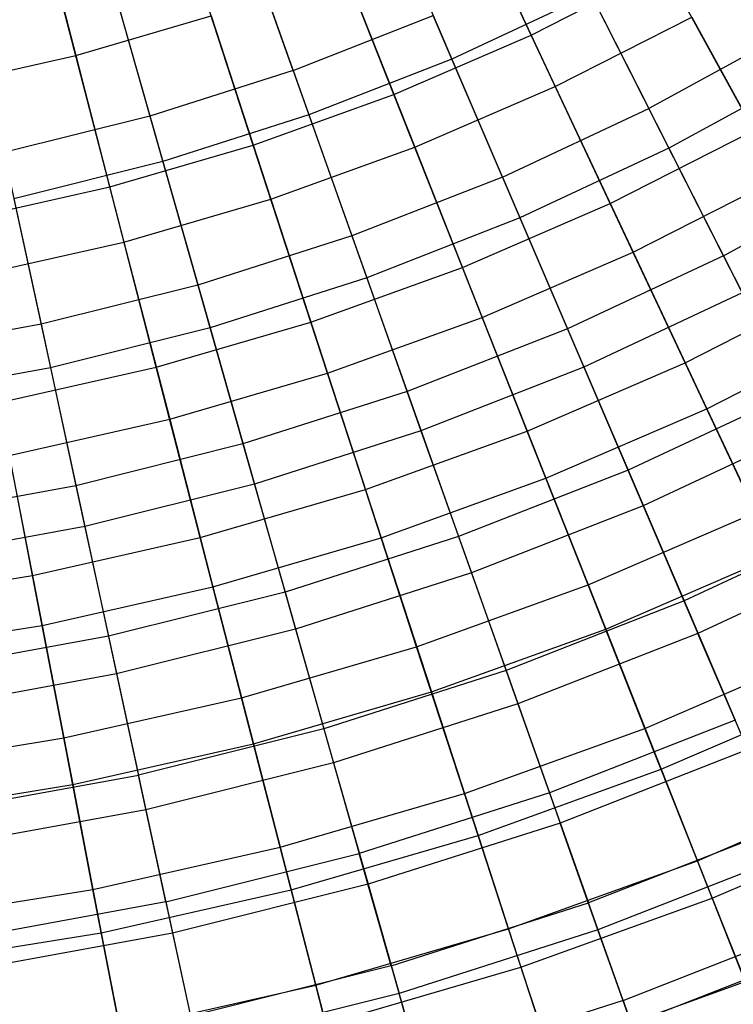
# Model space of a CAD drawing. Extents: x -8.3 to 8.8, y -6 to 6.
# Tile 31 of 177: x 1 to 2.1, y -4.8 to -3.3. Entities that reach past the tile are written whole.
import ezdxf

# ---------------------------------------------------------------- set-up
doc = ezdxf.new("R2010")
doc.units = 0
doc.header["$LTSCALE"] = 2.54
doc.layers.get('0').update_dxf_attribs({"linetype": 'CONTINUOUS'})

# ---------------------------------------------------------------- blocks, each defined once
blk = doc.blocks.new('DROPS_COLOR_A_STL')
at = {"color": 0}
for p, q in [((9.7968, -3.3965, 12.2341), (9.7015, -3.128, 12.4681)), ((9.7968, -3.3965, 12.2341), (9.7015, -3.128, 12.4681)), ((9.9298, -3.1207, 3.1786), (10.0406, -3.3791, 3.4172)), ((9.9298, -3.1207, 3.1786), (10.0406, -3.3791, 3.4172)), ((9.4988, -3.1927, 12.4681), (9.5767, -3.4668, 12.2341)), ((9.4988, -3.1927, 12.4681), (9.5767, -3.4668, 12.2341)), ((9.7271, -3.2, 3.1786), (9.8211, -3.465, 3.4172)), ((9.7271, -3.2, 3.1786), (9.8211, -3.465, 3.4172)), ((10.2213, -3.2145, 12.2341), (10.3433, -3.4552, 11.9828)), ((10.2213, -3.2145, 12.2341), (10.3433, -3.4552, 11.9828)), ((9.5197, -3.2662, 3.1786), (9.5966, -3.5366, 3.4172)), ((9.5197, -3.2662, 3.1786), (9.5966, -3.5366, 3.4172)), ((10.2541, -3.2793, 3.4172), (10.0406, -3.3791, 3.4172)), ((10.2541, -3.2793, 3.4172), (10.0406, -3.3791, 3.4172)), ((10.2541, -3.2793, 3.4172), (10.3742, -3.5162, 3.673)), ((10.2541, -3.2793, 3.4172), (10.3742, -3.5162, 3.673)), ((9.7968, -3.3965, 12.2341), (10.012, -3.3123, 12.2341)), ((9.7968, -3.3965, 12.2341), (10.012, -3.3123, 12.2341)), ((10.1183, -3.5603, 11.9828), (10.012, -3.3123, 12.2341)), ((10.1183, -3.5603, 11.9828), (10.012, -3.3123, 12.2341)), ((10.561, -3.3359, 11.9828), (10.3433, -3.4552, 11.9828)), ((10.561, -3.3359, 11.9828), (10.3433, -3.4552, 11.9828)), ((10.0406, -3.3791, 3.4172), (9.8211, -3.465, 3.4172)), ((10.0406, -3.3791, 3.4172), (9.8211, -3.465, 3.4172)), ((10.0406, -3.3791, 3.4172), (10.1453, -3.6232, 3.673)), ((10.0406, -3.3791, 3.4172), (10.1453, -3.6232, 3.673)), ((9.7968, -3.3965, 12.2341), (9.5767, -3.4668, 12.2341)), ((9.7968, -3.3965, 12.2341), (9.5767, -3.4668, 12.2341)), ((9.7968, -3.3965, 12.2341), (9.887, -3.6508, 11.9828)), ((9.7968, -3.3965, 12.2341), (9.887, -3.6508, 11.9828)), ((10.5958, -3.3948, 3.673), (10.3742, -3.5162, 3.673)), ((10.5958, -3.3948, 3.673), (10.3742, -3.5162, 3.673)), ((10.1183, -3.5603, 11.9828), (10.3433, -3.4552, 11.9828)), ((10.1183, -3.5603, 11.9828), (10.3433, -3.4552, 11.9828)), ((10.4579, -3.6814, 11.7151), (10.3433, -3.4552, 11.9828)), ((10.4579, -3.6814, 11.7151), (10.3433, -3.4552, 11.9828)), ((9.5767, -3.4668, 12.2341), (9.3526, -3.5228, 12.2341)), ((9.5767, -3.4668, 12.2341), (9.3526, -3.5228, 12.2341)), ((9.5767, -3.4668, 12.2341), (9.6505, -3.7263, 11.9828)), ((9.5767, -3.4668, 12.2341), (9.6505, -3.7263, 11.9828)), ((9.8211, -3.465, 3.4172), (9.5966, -3.5366, 3.4172)), ((9.8211, -3.465, 3.4172), (9.5966, -3.5366, 3.4172)), ((9.8211, -3.465, 3.4172), (9.9099, -3.7153, 3.673)), ((9.8211, -3.465, 3.4172), (9.9099, -3.7153, 3.673)), ((9.3526, -3.5228, 12.2341), (9.4096, -3.7865, 11.9828)), ((9.3526, -3.5228, 12.2341), (9.4096, -3.7865, 11.9828)), ((10.3742, -3.5162, 3.673), (10.1453, -3.6232, 3.673)), ((10.3742, -3.5162, 3.673), (10.1453, -3.6232, 3.673)), ((10.3742, -3.5162, 3.673), (10.4869, -3.7384, 3.9448)), ((10.3742, -3.5162, 3.673), (10.4869, -3.7384, 3.9448)), ((9.5966, -3.5366, 3.4172), (9.3679, -3.5937, 3.4172)), ((9.5966, -3.5366, 3.4172), (9.3679, -3.5937, 3.4172)), ((9.5966, -3.5366, 3.4172), (9.6692, -3.7921, 3.673)), ((9.5966, -3.5366, 3.4172), (9.6692, -3.7921, 3.673)), ((10.1183, -3.5603, 11.9828), (9.887, -3.6508, 11.9828)), ((10.1183, -3.5603, 11.9828), (9.887, -3.6508, 11.9828)), ((10.1183, -3.5603, 11.9828), (10.2182, -3.7934, 11.7151)), ((10.1183, -3.5603, 11.9828), (10.2182, -3.7934, 11.7151)), ((10.4579, -3.6814, 11.7151), (10.69, -3.5542, 11.7151)), ((10.4579, -3.6814, 11.7151), (10.69, -3.5542, 11.7151)), ((9.3679, -3.5937, 3.4172), (9.424, -3.8534, 3.673)), ((9.3679, -3.5937, 3.4172), (9.424, -3.8534, 3.673)), ((10.1453, -3.6232, 3.673), (9.9099, -3.7153, 3.673)), ((10.1453, -3.6232, 3.673), (9.9099, -3.7153, 3.673)), ((10.1453, -3.6232, 3.673), (10.2434, -3.8522, 3.9448)), ((10.1453, -3.6232, 3.673), (10.2434, -3.8522, 3.9448)), ((9.887, -3.6508, 11.9828), (9.6505, -3.7263, 11.9828)), ((9.887, -3.6508, 11.9828), (9.6505, -3.7263, 11.9828)), ((9.887, -3.6508, 11.9828), (9.9718, -3.8898, 11.7151)), ((9.887, -3.6508, 11.9828), (9.9718, -3.8898, 11.7151)), ((10.4579, -3.6814, 11.7151), (10.2182, -3.7934, 11.7151)), ((10.4579, -3.6814, 11.7151), (10.2182, -3.7934, 11.7151)), ((10.4579, -3.6814, 11.7151), (10.5648, -3.8922, 11.4321)), ((10.4579, -3.6814, 11.7151), (10.5648, -3.8922, 11.4321)), ((9.9099, -3.7153, 3.673), (9.6692, -3.7921, 3.673)), ((9.9099, -3.7153, 3.673), (9.6692, -3.7921, 3.673)), ((9.9099, -3.7153, 3.673), (9.9932, -3.9501, 3.9448)), ((9.9099, -3.7153, 3.673), (9.9932, -3.9501, 3.9448)), ((9.6505, -3.7263, 11.9828), (9.4096, -3.7865, 11.9828)), ((9.6505, -3.7263, 11.9828), (9.4096, -3.7865, 11.9828)), ((9.6505, -3.7263, 11.9828), (9.7198, -3.9703, 11.7151)), ((9.6505, -3.7263, 11.9828), (9.7198, -3.9703, 11.7151)), ((10.4869, -3.7384, 3.9448), (10.2434, -3.8522, 3.9448)), ((10.4869, -3.7384, 3.9448), (10.2434, -3.8522, 3.9448)), ((9.4096, -3.7865, 11.9828), (9.1653, -3.8311, 11.9828)), ((9.4096, -3.7865, 11.9828), (9.1653, -3.8311, 11.9828)), ((9.4096, -3.7865, 11.9828), (9.4631, -4.0344, 11.7151)), ((9.4096, -3.7865, 11.9828), (9.4631, -4.0344, 11.7151)), ((9.6692, -3.7921, 3.673), (9.424, -3.8534, 3.673)), ((9.6692, -3.7921, 3.673), (9.424, -3.8534, 3.673)), ((9.6692, -3.7921, 3.673), (9.7373, -4.0318, 3.9448)), ((9.6692, -3.7921, 3.673), (9.7373, -4.0318, 3.9448)), ((10.2182, -3.7934, 11.7151), (9.9718, -3.8898, 11.7151)), ((10.2182, -3.7934, 11.7151), (9.9718, -3.8898, 11.7151)), ((10.2182, -3.7934, 11.7151), (10.3114, -4.0106, 11.4321)), ((10.2182, -3.7934, 11.7151), (10.3114, -4.0106, 11.4321)), ((9.424, -3.8534, 3.673), (9.1754, -3.8988, 3.673)), ((9.424, -3.8534, 3.673), (9.1754, -3.8988, 3.673)), ((9.424, -3.8534, 3.673), (9.4766, -4.0969, 3.9448)), ((9.424, -3.8534, 3.673), (9.4766, -4.0969, 3.9448)), ((10.2434, -3.8522, 3.9448), (9.9932, -3.9501, 3.9448)), ((10.2434, -3.8522, 3.9448), (9.9932, -3.9501, 3.9448)), ((10.2434, -3.8522, 3.9448), (10.3348, -4.0651, 4.2317)), ((10.2434, -3.8522, 3.9448), (10.3348, -4.0651, 4.2317)), ((9.9718, -3.8898, 11.7151), (9.7198, -3.9703, 11.7151)), ((9.9718, -3.8898, 11.7151), (9.7198, -3.9703, 11.7151)), ((9.9718, -3.8898, 11.7151), (10.0509, -4.1126, 11.4321)), ((9.9718, -3.8898, 11.7151), (10.0509, -4.1126, 11.4321)), ((10.5648, -3.8922, 11.4321), (10.3114, -4.0106, 11.4321)), ((10.5648, -3.8922, 11.4321), (10.3114, -4.0106, 11.4321)), ((10.5916, -3.9451, 4.2317), (10.3348, -4.0651, 4.2317)), ((10.5916, -3.9451, 4.2317), (10.3348, -4.0651, 4.2317)), ((9.9932, -3.9501, 3.9448), (9.7373, -4.0318, 3.9448)), ((9.9932, -3.9501, 3.9448), (9.7373, -4.0318, 3.9448)), ((9.9932, -3.9501, 3.9448), (10.0707, -4.1684, 4.2317)), ((9.9932, -3.9501, 3.9448), (10.0707, -4.1684, 4.2317)), ((9.7198, -3.9703, 11.7151), (9.4631, -4.0344, 11.7151)), ((9.7198, -3.9703, 11.7151), (9.4631, -4.0344, 11.7151)), ((9.7198, -3.9703, 11.7151), (9.7844, -4.1976, 11.4321)), ((9.7198, -3.9703, 11.7151), (9.7844, -4.1976, 11.4321)), ((10.3114, -4.0106, 11.4321), (10.0509, -4.1126, 11.4321)), ((10.3114, -4.0106, 11.4321), (10.0509, -4.1126, 11.4321)), ((10.3114, -4.0106, 11.4321), (10.3974, -4.2112, 11.1348)), ((10.3114, -4.0106, 11.4321), (10.3974, -4.2112, 11.1348)), ((9.4631, -4.0344, 11.7151), (9.2028, -4.0819, 11.7151)), ((9.4631, -4.0344, 11.7151), (9.2028, -4.0819, 11.7151)), ((9.4631, -4.0344, 11.7151), (9.513, -4.2654, 11.4321)), ((9.4631, -4.0344, 11.7151), (9.513, -4.2654, 11.4321)), ((9.7373, -4.0318, 3.9448), (9.4766, -4.0969, 3.9448)), ((9.7373, -4.0318, 3.9448), (9.4766, -4.0969, 3.9448)), ((9.7373, -4.0318, 3.9448), (9.8006, -4.2546, 4.2317)), ((9.7373, -4.0318, 3.9448), (9.8006, -4.2546, 4.2317)), ((10.3348, -4.0651, 4.2317), (10.0707, -4.1684, 4.2317)), ((10.3348, -4.0651, 4.2317), (10.0707, -4.1684, 4.2317)), ((10.3348, -4.0651, 4.2317), (10.4188, -4.2611, 4.5325)), ((10.3348, -4.0651, 4.2317), (10.4188, -4.2611, 4.5325)), ((9.4766, -4.0969, 3.9448), (9.2123, -4.1452, 3.9448)), ((9.4766, -4.0969, 3.9448), (9.2123, -4.1452, 3.9448)), ((9.4766, -4.0969, 3.9448), (9.5255, -4.3234, 4.2317)), ((9.4766, -4.0969, 3.9448), (9.5255, -4.3234, 4.2317)), ((10.6635, -4.0868, 11.1348), (10.3974, -4.2112, 11.1348)), ((10.6635, -4.0868, 11.1348), (10.3974, -4.2112, 11.1348)), ((10.0509, -4.1126, 11.4321), (9.7844, -4.1976, 11.4321)), ((10.0509, -4.1126, 11.4321), (9.7844, -4.1976, 11.4321)), ((10.0509, -4.1126, 11.4321), (10.1239, -4.3182, 11.1348)), ((10.0509, -4.1126, 11.4321), (10.1239, -4.3182, 11.1348)), ((10.6881, -4.1353, 4.5325), (10.4188, -4.2611, 4.5325)), ((10.6881, -4.1353, 4.5325), (10.4188, -4.2611, 4.5325)), ((10.0707, -4.1684, 4.2317), (9.8006, -4.2546, 4.2317)), ((10.0707, -4.1684, 4.2317), (9.8006, -4.2546, 4.2317)), ((10.0707, -4.1684, 4.2317), (10.1421, -4.3695, 4.5325)), ((10.0707, -4.1684, 4.2317), (10.1421, -4.3695, 4.5325)), ((9.7844, -4.1976, 11.4321), (9.513, -4.2654, 11.4321)), ((9.7844, -4.1976, 11.4321), (9.513, -4.2654, 11.4321)), ((9.7844, -4.1976, 11.4321), (9.8441, -4.4075, 11.1348)), ((9.7844, -4.1976, 11.4321), (9.8441, -4.4075, 11.1348)), ((10.3974, -4.2112, 11.1348), (10.1239, -4.3182, 11.1348)), ((10.3974, -4.2112, 11.1348), (10.1239, -4.3182, 11.1348)), ((10.3974, -4.2112, 11.1348), (10.4759, -4.3943, 10.8245)), ((10.3974, -4.2112, 11.1348), (10.4759, -4.3943, 10.8245)), ((9.8006, -4.2546, 4.2317), (9.5255, -4.3234, 4.2317)), ((9.8006, -4.2546, 4.2317), (9.5255, -4.3234, 4.2317)), ((9.8006, -4.2546, 4.2317), (9.8589, -4.4598, 4.5325)), ((9.8006, -4.2546, 4.2317), (9.8589, -4.4598, 4.5325)), ((10.4188, -4.2611, 4.5325), (10.1421, -4.3695, 4.5325)), ((10.4188, -4.2611, 4.5325), (10.1421, -4.3695, 4.5325)), ((10.4953, -4.4395, 4.846), (10.4188, -4.2611, 4.5325)), ((10.4953, -4.4395, 4.846), (10.4188, -4.2611, 4.5325)), ((9.513, -4.2654, 11.4321), (9.2378, -4.3157, 11.4321)), ((9.513, -4.2654, 11.4321), (9.2378, -4.3157, 11.4321)), ((9.513, -4.2654, 11.4321), (9.5591, -4.4787, 11.1348)), ((9.513, -4.2654, 11.4321), (9.5591, -4.4787, 11.1348)), ((9.5255, -4.3234, 4.2317), (9.2466, -4.3743, 4.2317)), ((9.5255, -4.3234, 4.2317), (9.2466, -4.3743, 4.2317)), ((9.5255, -4.3234, 4.2317), (9.5706, -4.5319, 4.5325)), ((9.5255, -4.3234, 4.2317), (9.5706, -4.5319, 4.5325)), ((10.1239, -4.3182, 11.1348), (9.8441, -4.4075, 11.1348)), ((10.1239, -4.3182, 11.1348), (9.8441, -4.4075, 11.1348)), ((10.1239, -4.3182, 11.1348), (10.1905, -4.506, 10.8245)), ((10.1239, -4.3182, 11.1348), (10.1905, -4.506, 10.8245)), ((10.1421, -4.3695, 4.5325), (9.8589, -4.4598, 4.5325)), ((10.1421, -4.3695, 4.5325), (9.8589, -4.4598, 4.5325)), ((10.1421, -4.3695, 4.5325), (10.207, -4.5524, 4.846)), ((10.1421, -4.3695, 4.5325), (10.207, -4.5524, 4.846)), ((10.4759, -4.3943, 10.8245), (10.1905, -4.506, 10.8245)), ((10.4759, -4.3943, 10.8245), (10.1905, -4.506, 10.8245)), ((9.8441, -4.4075, 11.1348), (9.5591, -4.4787, 11.1348)), ((9.8441, -4.4075, 11.1348), (9.5591, -4.4787, 11.1348)), ((9.8441, -4.4075, 11.1348), (9.8985, -4.5992, 10.8245)), ((9.8441, -4.4075, 11.1348), (9.8985, -4.5992, 10.8245)), ((10.4953, -4.4395, 4.846), (10.207, -4.5524, 4.846)), ((10.4953, -4.4395, 4.846), (10.207, -4.5524, 4.846)), ((9.8589, -4.4598, 4.5325), (9.5706, -4.5319, 4.5325)), ((9.8589, -4.4598, 4.5325), (9.5706, -4.5319, 4.5325)), ((9.8589, -4.4598, 4.5325), (9.912, -4.6465, 4.846)), ((9.8589, -4.4598, 4.5325), (9.912, -4.6465, 4.846)), ((9.2701, -4.5315, 11.1348), (9.5591, -4.4787, 11.1348)), ((9.2701, -4.5315, 11.1348), (9.5591, -4.4787, 11.1348)), ((9.6012, -4.6735, 10.8245), (9.5591, -4.4787, 11.1348)), ((9.6012, -4.6735, 10.8245), (9.5591, -4.4787, 11.1348)), ((10.1905, -4.506, 10.8245), (9.8985, -4.5992, 10.8245)), ((10.1905, -4.506, 10.8245), (9.8985, -4.5992, 10.8245)), ((10.1905, -4.506, 10.8245), (10.2505, -4.6751, 10.5024)), ((10.1905, -4.506, 10.8245), (10.2505, -4.6751, 10.5024)), ((9.5706, -4.5319, 4.5325), (9.2782, -4.5853, 4.5325)), ((9.5706, -4.5319, 4.5325), (9.2782, -4.5853, 4.5325)), ((9.5706, -4.5319, 4.5325), (9.6116, -4.7216, 4.846)), ((9.5706, -4.5319, 4.5325), (9.6116, -4.7216, 4.846)), ((10.207, -4.5524, 4.846), (9.912, -4.6465, 4.846)), ((10.207, -4.5524, 4.846), (9.912, -4.6465, 4.846)), ((10.2652, -4.7165, 5.171), (10.207, -4.5524, 4.846)), ((10.2652, -4.7165, 5.171), (10.207, -4.5524, 4.846)), ((10.5466, -4.5592, 10.5024), (10.2505, -4.6751, 10.5024)), ((10.5466, -4.5592, 10.5024), (10.2505, -4.6751, 10.5024)), ((9.6012, -4.6735, 10.8245), (9.8985, -4.5992, 10.8245)), ((9.6012, -4.6735, 10.8245), (9.8985, -4.5992, 10.8245)), ((9.9476, -4.7718, 10.5024), (9.8985, -4.5992, 10.8245)), ((9.9476, -4.7718, 10.5024), (9.8985, -4.5992, 10.8245)), ((10.5639, -4.5996, 5.171), (10.2652, -4.7165, 5.171)), ((10.5639, -4.5996, 5.171), (10.2652, -4.7165, 5.171)), ((9.912, -4.6465, 4.846), (9.6116, -4.7216, 4.846)), ((9.912, -4.6465, 4.846), (9.6116, -4.7216, 4.846)), ((9.912, -4.6465, 4.846), (9.9596, -4.814, 5.171)), ((9.912, -4.6465, 4.846), (9.9596, -4.814, 5.171)), ((9.6012, -4.6735, 10.8245), (9.2997, -4.7286, 10.8245)), ((9.6012, -4.6735, 10.8245), (9.2997, -4.7286, 10.8245)), ((9.6012, -4.6735, 10.8245), (9.6391, -4.8489, 10.5024)), ((9.6012, -4.6735, 10.8245), (9.6391, -4.8489, 10.5024)), ((9.9476, -4.7718, 10.5024), (10.2505, -4.6751, 10.5024)), ((9.9476, -4.7718, 10.5024), (10.2505, -4.6751, 10.5024)), ((10.3037, -4.825, 10.1697), (10.2505, -4.6751, 10.5024)), ((10.3037, -4.825, 10.1697), (10.2505, -4.6751, 10.5024)), ((10.2652, -4.7165, 5.171), (9.9596, -4.814, 5.171)), ((10.2652, -4.7165, 5.171), (9.9596, -4.814, 5.171)), ((10.3165, -4.8612, 5.5063), (10.2652, -4.7165, 5.171)), ((10.3165, -4.8612, 5.5063), (10.2652, -4.7165, 5.171)), ((10.3037, -4.825, 10.1697), (10.6093, -4.7054, 10.1697)), ((10.3037, -4.825, 10.1697), (10.6093, -4.7054, 10.1697)), ((9.6116, -4.7216, 4.846), (9.3069, -4.7772, 4.846)), ((9.6116, -4.7216, 4.846), (9.3069, -4.7772, 4.846)), ((9.6116, -4.7216, 4.846), (9.6483, -4.8918, 5.171)), ((9.6116, -4.7216, 4.846), (9.6483, -4.8918, 5.171)), ((10.6244, -4.7406, 5.5063), (10.3165, -4.8612, 5.5063)), ((10.6244, -4.7406, 5.5063), (10.3165, -4.8612, 5.5063)), ((9.9476, -4.7718, 10.5024), (9.6391, -4.8489, 10.5024)), ((9.9476, -4.7718, 10.5024), (9.6391, -4.8489, 10.5024)), ((9.9476, -4.7718, 10.5024), (9.991, -4.9248, 10.1697)), ((9.9476, -4.7718, 10.5024), (9.991, -4.9248, 10.1697)), ((9.9596, -4.814, 5.171), (9.6483, -4.8918, 5.171)), ((9.9596, -4.814, 5.171), (9.6483, -4.8918, 5.171)), ((10.0015, -4.9617, 5.5063), (9.9596, -4.814, 5.171)), ((10.0015, -4.9617, 5.5063), (9.9596, -4.814, 5.171)), ((10.3037, -4.825, 10.1697), (9.991, -4.9248, 10.1697)), ((10.3037, -4.825, 10.1697), (9.991, -4.9248, 10.1697)), ((10.3037, -4.825, 10.1697), (10.3498, -4.9549, 9.8277)), ((10.3037, -4.825, 10.1697), (10.3498, -4.9549, 9.8277))]:
    blk.add_line(p, q, dxfattribs=at)
blk = doc.blocks.new('GROUP_1')
at = {"color": 0}
for p, q in [((9.3004, 2.9241, 0.9091), (9.3777, 2.6248, 1.1155)), ((9.3004, 2.9241, 0.9091), (9.3777, 2.6248, 1.1155)), ((10.0773, 2.6563, 10.7288), (9.9497, 2.9278, 10.9485)), ((10.0773, 2.6563, 10.7288), (9.9497, 2.9278, 10.9485)), ((9.8664, 2.5651, 10.7288), (9.756, 2.844, 10.9485)), ((9.8664, 2.5651, 10.7288), (9.756, 2.844, 10.9485)), ((9.9886, 2.845, 1.1155), (10.1144, 2.5773, 1.3406)), ((9.9886, 2.845, 1.1155), (10.1144, 2.5773, 1.3406)), ((9.6504, 2.4872, 10.7288), (9.5575, 2.7724, 10.9485)), ((9.6504, 2.4872, 10.7288), (9.5575, 2.7724, 10.9485)), ((9.7897, 2.759, 1.1155), (9.8986, 2.484, 1.3406)), ((9.7897, 2.759, 1.1155), (9.8986, 2.484, 1.3406)), ((10.0773, 2.6563, 10.7288), (10.282, 2.7605, 10.7288)), ((10.0773, 2.6563, 10.7288), (10.282, 2.7605, 10.7288)), ((10.4194, 2.5099, 10.4911), (10.282, 2.7605, 10.7288)), ((10.4194, 2.5099, 10.4911), (10.282, 2.7605, 10.7288)), ((9.4299, 2.4229, 10.7288), (9.3549, 2.7133, 10.9485)), ((9.4299, 2.4229, 10.7288), (9.3549, 2.7133, 10.9485)), ((9.3777, 2.6248, 1.1155), (9.5858, 2.6855, 1.1155)), ((9.3777, 2.6248, 1.1155), (9.5858, 2.6855, 1.1155)), ((9.5858, 2.6855, 1.1155), (9.6774, 2.4042, 1.3406)), ((9.5858, 2.6855, 1.1155), (9.6774, 2.4042, 1.3406)), ((10.1144, 2.5773, 1.3406), (10.324, 2.6839, 1.3406)), ((10.1144, 2.5773, 1.3406), (10.324, 2.6839, 1.3406)), ((10.324, 2.6839, 1.3406), (10.4592, 2.4373, 1.5837)), ((10.324, 2.6839, 1.3406), (10.4592, 2.4373, 1.5837)), ((9.8664, 2.5651, 10.7288), (10.0773, 2.6563, 10.7288)), ((9.8664, 2.5651, 10.7288), (10.0773, 2.6563, 10.7288)), ((10.1988, 2.3977, 10.4911), (10.0773, 2.6563, 10.7288)), ((10.1988, 2.3977, 10.4911), (10.0773, 2.6563, 10.7288)), ((9.1663, 2.5771, 1.1155), (9.3777, 2.6248, 1.1155)), ((9.1663, 2.5771, 1.1155), (9.3777, 2.6248, 1.1155)), ((9.3777, 2.6248, 1.1155), (9.4517, 2.3384, 1.3406)), ((9.3777, 2.6248, 1.1155), (9.4517, 2.3384, 1.3406)), ((9.8986, 2.484, 1.3406), (10.1144, 2.5773, 1.3406)), ((9.8986, 2.484, 1.3406), (10.1144, 2.5773, 1.3406)), ((10.1144, 2.5773, 1.3406), (10.234, 2.3228, 1.5837)), ((10.1144, 2.5773, 1.3406), (10.234, 2.3228, 1.5837)), ((9.6504, 2.4872, 10.7288), (9.8664, 2.5651, 10.7288)), ((9.6504, 2.4872, 10.7288), (9.8664, 2.5651, 10.7288)), ((9.9717, 2.2995, 10.4911), (9.8664, 2.5651, 10.7288)), ((9.9717, 2.2995, 10.4911), (9.8664, 2.5651, 10.7288)), ((10.1988, 2.3977, 10.4911), (10.4194, 2.5099, 10.4911)), ((10.1988, 2.3977, 10.4911), (10.4194, 2.5099, 10.4911)), ((9.4299, 2.4229, 10.7288), (9.6504, 2.4872, 10.7288)), ((9.4299, 2.4229, 10.7288), (9.6504, 2.4872, 10.7288)), ((9.7389, 2.2155, 10.4911), (9.6504, 2.4872, 10.7288)), ((9.7389, 2.2155, 10.4911), (9.6504, 2.4872, 10.7288)), ((9.6774, 2.4042, 1.3406), (9.8986, 2.484, 1.3406)), ((9.6774, 2.4042, 1.3406), (9.8986, 2.484, 1.3406)), ((9.8986, 2.484, 1.3406), (10.0022, 2.2225, 1.5837)), ((9.8986, 2.484, 1.3406), (10.0022, 2.2225, 1.5837)), ((10.234, 2.3228, 1.5837), (10.4592, 2.4373, 1.5837)), ((10.234, 2.3228, 1.5837), (10.4592, 2.4373, 1.5837)), ((9.2058, 2.3724, 10.7288), (9.4299, 2.4229, 10.7288)), ((9.2058, 2.3724, 10.7288), (9.4299, 2.4229, 10.7288)), ((9.5013, 2.1462, 10.4911), (9.4299, 2.4229, 10.7288)), ((9.5013, 2.1462, 10.4911), (9.4299, 2.4229, 10.7288)), ((9.4517, 2.3384, 1.3406), (9.6774, 2.4042, 1.3406)), ((9.4517, 2.3384, 1.3406), (9.6774, 2.4042, 1.3406)), ((9.6774, 2.4042, 1.3406), (9.7645, 2.1368, 1.5837)), ((9.6774, 2.4042, 1.3406), (9.7645, 2.1368, 1.5837)), ((9.9717, 2.2995, 10.4911), (10.1988, 2.3977, 10.4911)), ((9.9717, 2.2995, 10.4911), (10.1988, 2.3977, 10.4911)), ((10.3139, 2.153, 10.2361), (10.1988, 2.3977, 10.4911)), ((10.3139, 2.153, 10.2361), (10.1988, 2.3977, 10.4911)), ((9.2223, 2.2867, 1.3406), (9.4517, 2.3384, 1.3406)), ((9.2223, 2.2867, 1.3406), (9.4517, 2.3384, 1.3406)), ((9.4517, 2.3384, 1.3406), (9.522, 2.0661, 1.5837)), ((9.4517, 2.3384, 1.3406), (9.522, 2.0661, 1.5837)), ((10.0022, 2.2225, 1.5837), (10.234, 2.3228, 1.5837)), ((10.0022, 2.2225, 1.5837), (10.234, 2.3228, 1.5837)), ((10.234, 2.3228, 1.5837), (10.3471, 2.0823, 1.8437)), ((10.234, 2.3228, 1.5837), (10.3471, 2.0823, 1.8437)), ((9.7389, 2.2155, 10.4911), (9.9717, 2.2995, 10.4911)), ((9.7389, 2.2155, 10.4911), (9.9717, 2.2995, 10.4911)), ((10.0713, 2.048, 10.2361), (9.9717, 2.2995, 10.4911)), ((10.0713, 2.048, 10.2361), (9.9717, 2.2995, 10.4911)), ((10.3139, 2.153, 10.2361), (10.5495, 2.2728, 10.2361)), ((10.3139, 2.153, 10.2361), (10.5495, 2.2728, 10.2361)), ((9.5013, 2.1462, 10.4911), (9.7389, 2.2155, 10.4911)), ((9.5013, 2.1462, 10.4911), (9.7389, 2.2155, 10.4911)), ((9.8227, 1.9584, 10.2361), (9.7389, 2.2155, 10.4911)), ((9.8227, 1.9584, 10.2361), (9.7389, 2.2155, 10.4911)), ((9.7645, 2.1368, 1.5837), (10.0022, 2.2225, 1.5837)), ((9.7645, 2.1368, 1.5837), (10.0022, 2.2225, 1.5837)), ((10.0022, 2.2225, 1.5837), (10.1, 1.9755, 1.8437)), ((10.0022, 2.2225, 1.5837), (10.1, 1.9755, 1.8437)), ((10.3471, 2.0823, 1.8437), (10.587, 2.2044, 1.8437)), ((10.3471, 2.0823, 1.8437), (10.587, 2.2044, 1.8437)), ((10.0713, 2.048, 10.2361), (10.3139, 2.153, 10.2361)), ((10.0713, 2.048, 10.2361), (10.3139, 2.153, 10.2361)), ((10.422, 1.9229, 9.9648), (10.3139, 2.153, 10.2361)), ((10.422, 1.9229, 9.9648), (10.3139, 2.153, 10.2361)), ((9.2599, 2.0918, 10.4911), (9.5013, 2.1462, 10.4911)), ((9.2599, 2.0918, 10.4911), (9.5013, 2.1462, 10.4911)), ((9.5689, 1.8844, 10.2361), (9.5013, 2.1462, 10.4911)), ((9.5689, 1.8844, 10.2361), (9.5013, 2.1462, 10.4911)), ((9.522, 2.0661, 1.5837), (9.7645, 2.1368, 1.5837)), ((9.522, 2.0661, 1.5837), (9.7645, 2.1368, 1.5837)), ((9.7645, 2.1368, 1.5837), (9.8468, 1.8842, 1.8437)), ((9.7645, 2.1368, 1.5837), (9.8468, 1.8842, 1.8437)), ((9.3111, 1.8263, 10.2361), (9.2599, 2.0918, 10.4911)), ((9.3111, 1.8263, 10.2361), (9.2599, 2.0918, 10.4911)), ((10.1, 1.9755, 1.8437), (10.3471, 2.0823, 1.8437)), ((10.1, 1.9755, 1.8437), (10.3471, 2.0823, 1.8437)), ((10.3471, 2.0823, 1.8437), (10.453, 1.8569, 2.1196)), ((10.3471, 2.0823, 1.8437), (10.453, 1.8569, 2.1196)), ((9.2756, 2.0105, 1.5837), (9.522, 2.0661, 1.5837)), ((9.2756, 2.0105, 1.5837), (9.522, 2.0661, 1.5837)), ((9.522, 2.0661, 1.5837), (9.5885, 1.8088, 1.8437)), ((9.522, 2.0661, 1.5837), (9.5885, 1.8088, 1.8437)), ((9.8227, 1.9584, 10.2361), (10.0713, 2.048, 10.2361)), ((9.8227, 1.9584, 10.2361), (10.0713, 2.048, 10.2361)), ((10.1649, 1.8117, 9.9648), (10.0713, 2.048, 10.2361)), ((10.1649, 1.8117, 9.9648), (10.0713, 2.048, 10.2361)), ((9.2756, 2.0105, 1.5837), (9.3259, 1.7496, 1.8437)), ((9.2756, 2.0105, 1.5837), (9.3259, 1.7496, 1.8437)), ((9.8468, 1.8842, 1.8437), (10.1, 1.9755, 1.8437)), ((9.8468, 1.8842, 1.8437), (10.1, 1.9755, 1.8437)), ((10.1, 1.9755, 1.8437), (10.1918, 1.7439, 2.1196)), ((10.1, 1.9755, 1.8437), (10.1918, 1.7439, 2.1196)), ((9.5689, 1.8844, 10.2361), (9.8227, 1.9584, 10.2361)), ((9.5689, 1.8844, 10.2361), (9.8227, 1.9584, 10.2361)), ((9.9014, 1.7167, 9.9648), (9.8227, 1.9584, 10.2361)), ((9.9014, 1.7167, 9.9648), (9.8227, 1.9584, 10.2361)), ((10.1649, 1.8117, 9.9648), (10.422, 1.9229, 9.9648)), ((10.1649, 1.8117, 9.9648), (10.422, 1.9229, 9.9648)), ((9.3111, 1.8263, 10.2361), (9.5689, 1.8844, 10.2361)), ((9.3111, 1.8263, 10.2361), (9.5689, 1.8844, 10.2361)), ((9.6325, 1.6383, 9.9648), (9.5689, 1.8844, 10.2361)), ((9.6325, 1.6383, 9.9648), (9.5689, 1.8844, 10.2361)), ((9.5885, 1.8088, 1.8437), (9.8468, 1.8842, 1.8437)), ((9.5885, 1.8088, 1.8437), (9.8468, 1.8842, 1.8437)), ((9.8468, 1.8842, 1.8437), (9.924, 1.6474, 2.1196)), ((9.8468, 1.8842, 1.8437), (9.924, 1.6474, 2.1196)), ((10.1918, 1.7439, 2.1196), (10.453, 1.8569, 2.1196)), ((10.1918, 1.7439, 2.1196), (10.453, 1.8569, 2.1196)), ((9.0502, 1.7843, 10.2361), (9.3111, 1.8263, 10.2361)), ((9.0502, 1.7843, 10.2361), (9.3111, 1.8263, 10.2361)), ((9.3592, 1.5767, 9.9648), (9.3111, 1.8263, 10.2361)), ((9.3592, 1.5767, 9.9648), (9.3111, 1.8263, 10.2361)), ((9.3259, 1.7496, 1.8437), (9.5885, 1.8088, 1.8437)), ((9.3259, 1.7496, 1.8437), (9.5885, 1.8088, 1.8437)), ((9.5885, 1.8088, 1.8437), (9.6507, 1.5676, 2.1196)), ((9.5885, 1.8088, 1.8437), (9.6507, 1.5676, 2.1196)), ((9.9014, 1.7167, 9.9648), (10.1649, 1.8117, 9.9648)), ((9.9014, 1.7167, 9.9648), (10.1649, 1.8117, 9.9648)), ((10.2521, 1.5915, 9.6783), (10.1649, 1.8117, 9.9648)), ((10.2521, 1.5915, 9.6783), (10.1649, 1.8117, 9.9648)), ((9.0602, 1.7069, 1.8437), (9.3259, 1.7496, 1.8437)), ((9.0602, 1.7069, 1.8437), (9.3259, 1.7496, 1.8437)), ((9.3259, 1.7496, 1.8437), (9.3731, 1.5051, 2.1196)), ((9.3259, 1.7496, 1.8437), (9.3731, 1.5051, 2.1196)), ((9.924, 1.6474, 2.1196), (10.1918, 1.7439, 2.1196)), ((9.924, 1.6474, 2.1196), (10.1918, 1.7439, 2.1196)), ((10.1918, 1.7439, 2.1196), (10.277, 1.5287, 2.4104)), ((10.1918, 1.7439, 2.1196), (10.277, 1.5287, 2.4104)), ((9.6325, 1.6383, 9.9648), (9.9014, 1.7167, 9.9648)), ((9.6325, 1.6383, 9.9648), (9.9014, 1.7167, 9.9648)), ((9.9748, 1.4915, 9.6783), (9.9014, 1.7167, 9.9648)), ((9.9748, 1.4915, 9.6783), (9.9014, 1.7167, 9.9648)), ((10.2521, 1.5915, 9.6783), (10.5228, 1.7086, 9.6783)), ((10.2521, 1.5915, 9.6783), (10.5228, 1.7086, 9.6783)), ((9.3592, 1.5767, 9.9648), (9.6325, 1.6383, 9.9648)), ((9.3592, 1.5767, 9.9648), (9.6325, 1.6383, 9.9648)), ((9.6917, 1.4089, 9.6783), (9.6325, 1.6383, 9.9648)), ((9.6917, 1.4089, 9.6783), (9.6325, 1.6383, 9.9648)), ((9.6507, 1.5676, 2.1196), (9.924, 1.6474, 2.1196)), ((9.6507, 1.5676, 2.1196), (9.924, 1.6474, 2.1196)), ((9.924, 1.6474, 2.1196), (9.9957, 1.4272, 2.4104)), ((9.924, 1.6474, 2.1196), (9.9957, 1.4272, 2.4104)), ((10.277, 1.5287, 2.4104), (10.5515, 1.6474, 2.4104)), ((10.277, 1.5287, 2.4104), (10.5515, 1.6474, 2.4104)), ((9.9748, 1.4915, 9.6783), (10.2521, 1.5915, 9.6783)), ((9.9748, 1.4915, 9.6783), (10.2521, 1.5915, 9.6783)), ((10.3327, 1.3882, 9.3777), (10.2521, 1.5915, 9.6783)), ((10.3327, 1.3882, 9.3777), (10.2521, 1.5915, 9.6783)), ((9.0827, 1.5322, 9.9648), (9.3592, 1.5767, 9.9648)), ((9.0827, 1.5322, 9.9648), (9.3592, 1.5767, 9.9648)), ((9.4041, 1.3441, 9.6783), (9.3592, 1.5767, 9.9648)), ((9.4041, 1.3441, 9.6783), (9.3592, 1.5767, 9.9648)), ((9.3731, 1.5051, 2.1196), (9.6507, 1.5676, 2.1196)), ((9.3731, 1.5051, 2.1196), (9.6507, 1.5676, 2.1196)), ((9.6507, 1.5676, 2.1196), (9.7086, 1.3435, 2.4104)), ((9.6507, 1.5676, 2.1196), (9.7086, 1.3435, 2.4104)), ((9.9957, 1.4272, 2.4104), (10.277, 1.5287, 2.4104)), ((9.9957, 1.4272, 2.4104), (10.277, 1.5287, 2.4104)), ((10.277, 1.5287, 2.4104), (10.3555, 1.3306, 2.715)), ((10.277, 1.5287, 2.4104), (10.3555, 1.3306, 2.715)), ((9.092, 1.4599, 2.1196), (9.3731, 1.5051, 2.1196)), ((9.092, 1.4599, 2.1196), (9.3731, 1.5051, 2.1196)), ((9.3731, 1.5051, 2.1196), (9.4169, 1.2777, 2.4104)), ((9.3731, 1.5051, 2.1196), (9.4169, 1.2777, 2.4104)), ((10.3327, 1.3882, 9.3777), (10.6158, 1.5106, 9.3777)), ((10.3327, 1.3882, 9.3777), (10.6158, 1.5106, 9.3777)), ((9.6917, 1.4089, 9.6783), (9.9748, 1.4915, 9.6783)), ((9.6917, 1.4089, 9.6783), (9.9748, 1.4915, 9.6783)), ((10.0425, 1.2836, 9.3777), (9.9748, 1.4915, 9.6783)), ((10.0425, 1.2836, 9.3777), (9.9748, 1.4915, 9.6783)), ((10.3555, 1.3306, 2.715), (10.6421, 1.4546, 2.715)), ((10.3555, 1.3306, 2.715), (10.6421, 1.4546, 2.715)), ((9.7086, 1.3435, 2.4104), (9.9957, 1.4272, 2.4104)), ((9.7086, 1.3435, 2.4104), (9.9957, 1.4272, 2.4104)), ((9.9957, 1.4272, 2.4104), (10.0617, 1.2247, 2.715)), ((9.9957, 1.4272, 2.4104), (10.0617, 1.2247, 2.715)), ((9.4041, 1.3441, 9.6783), (9.6917, 1.4089, 9.6783)), ((9.4041, 1.3441, 9.6783), (9.6917, 1.4089, 9.6783)), ((9.7464, 1.1972, 9.3777), (9.6917, 1.4089, 9.6783)), ((9.7464, 1.1972, 9.3777), (9.6917, 1.4089, 9.6783)), ((10.0425, 1.2836, 9.3777), (10.3327, 1.3882, 9.3777)), ((10.0425, 1.2836, 9.3777), (10.3327, 1.3882, 9.3777)), ((10.4062, 1.2026, 9.0642), (10.3327, 1.3882, 9.3777)), ((10.4062, 1.2026, 9.0642), (10.3327, 1.3882, 9.3777)), ((9.113, 1.2973, 9.6783), (9.4041, 1.3441, 9.6783)), ((9.113, 1.2973, 9.6783), (9.4041, 1.3441, 9.6783)), ((9.4455, 1.1294, 9.3777), (9.4041, 1.3441, 9.6783)), ((9.4455, 1.1294, 9.3777), (9.4041, 1.3441, 9.6783)), ((9.4169, 1.2777, 2.4104), (9.7086, 1.3435, 2.4104)), ((9.4169, 1.2777, 2.4104), (9.7086, 1.3435, 2.4104)), ((9.7086, 1.3435, 2.4104), (9.7619, 1.1372, 2.715)), ((9.7086, 1.3435, 2.4104), (9.7619, 1.1372, 2.715)), ((10.0617, 1.2247, 2.715), (10.3555, 1.3306, 2.715)), ((10.0617, 1.2247, 2.715), (10.3555, 1.3306, 2.715)), ((10.3555, 1.3306, 2.715), (10.4269, 1.1504, 3.0323)), ((10.3555, 1.3306, 2.715), (10.4269, 1.1504, 3.0323)), ((9.1217, 1.2303, 2.4104), (9.4169, 1.2777, 2.4104)), ((9.1217, 1.2303, 2.4104), (9.4169, 1.2777, 2.4104)), ((9.4169, 1.2777, 2.4104), (9.4573, 1.0685, 2.715)), ((9.4169, 1.2777, 2.4104), (9.4573, 1.0685, 2.715)), ((9.7464, 1.1972, 9.3777), (10.0425, 1.2836, 9.3777)), ((9.7464, 1.1972, 9.3777), (10.0425, 1.2836, 9.3777)), ((10.1044, 1.0937, 9.0642), (10.0425, 1.2836, 9.3777)), ((10.1044, 1.0937, 9.0642), (10.0425, 1.2836, 9.3777)), ((9.7619, 1.1372, 2.715), (10.0617, 1.2247, 2.715)), ((9.7619, 1.1372, 2.715), (10.0617, 1.2247, 2.715)), ((10.0617, 1.2247, 2.715), (10.1217, 1.0404, 3.0323)), ((10.0617, 1.2247, 2.715), (10.1217, 1.0404, 3.0323)), ((9.4455, 1.1294, 9.3777), (9.7464, 1.1972, 9.3777)), ((9.4455, 1.1294, 9.3777), (9.7464, 1.1972, 9.3777)), ((9.7964, 1.0039, 9.0642), (9.7464, 1.1972, 9.3777)), ((9.7964, 1.0039, 9.0642), (9.7464, 1.1972, 9.3777)), ((10.1044, 1.0937, 9.0642), (10.4062, 1.2026, 9.0642)), ((10.1044, 1.0937, 9.0642), (10.4062, 1.2026, 9.0642))]:
    blk.add_line(p, q, dxfattribs=at)
blk.add_blockref('DROPS_COLOR_A_STL', (-0.0852, 5.9985, -1.8001), dxfattribs=at)

msp = doc.modelspace()

# ---------------------------------------------------------------- block references
at = {"color": 0}
msp.add_blockref('GROUP_1', (-8.3148, -5.9985, 1.8001), dxfattribs=at)

doc.saveas('drawing.dxf')
